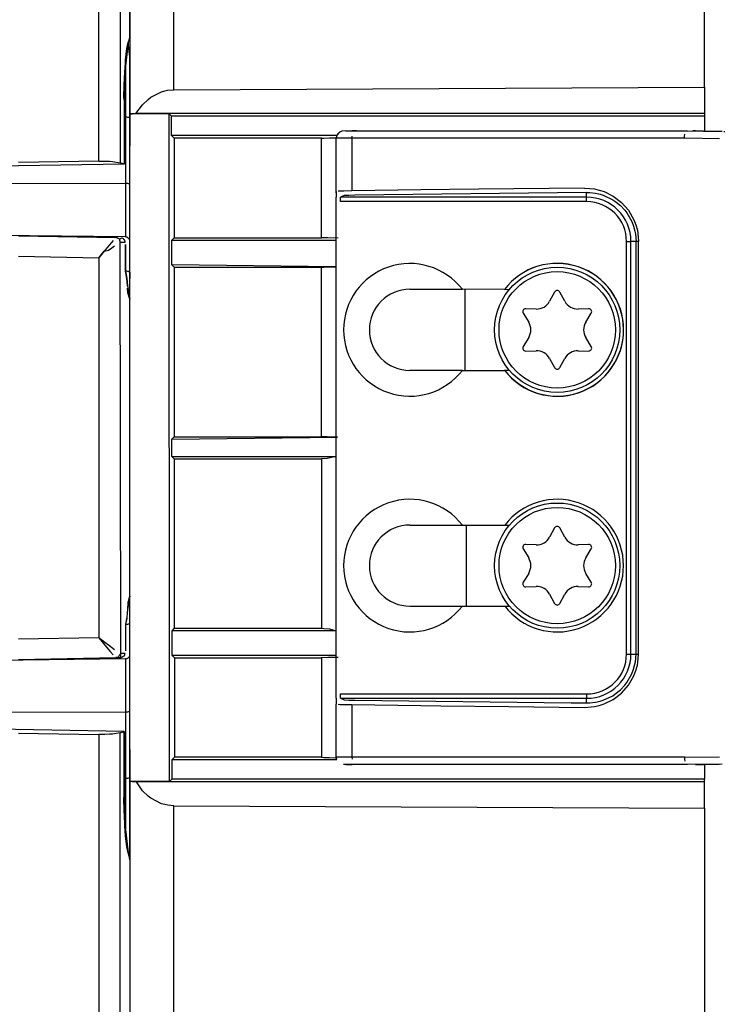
# Model space of a CAD drawing. Header units: millimetres. Extents: x -1041 to -481, y -163 to 556.
# Tile 31 of 36: x -568 to -521, y 14 to 81. Entities that reach past the tile are written whole.
import ezdxf

# ---------------------------------------------------------------- set-up
doc = ezdxf.new("R2010")
doc.units = ezdxf.units.MM

# ---------------------------------------------------------------- blocks, each defined once
blk = doc.blocks.new('Frontteil__29', base_point=(-640.732, -151.958))
at = {"color": 1, "linetype": 'Continuous'}
for p, q in [((-562.608, 71.468), (-562.608, 215.816)), ((-561.154, 214.63), (-561.154, 71.356)), ((-560.489, 79.972), (-560.618, 79.516)), ((-560.783, 78.342), (-560.783, 74.442)), ((-560.894, 75.632), (-560.886, 71.268)), ((-560.783, 74.442), (-560.783, 69.942)), ((-572.489, 69.967), (-560.783, 69.942)), ((-560.783, 69.942), (-560.783, 66.325)), ((-560.783, 66.325), (-572.48, 66.466)), ((-561.907, 65.752), (-562.25, 65.346)), ((-561.944, 65.423), (-561.725, 65.585)), ((-561.748, 65.936), (-561.907, 65.752)), ((-561.626, 66.072), (-561.748, 65.936)), ((-561.725, 65.585), (-561.536, 65.722)), ((-561.154, 65.967), (-560.813, 65.971)), ((-561.119, 38.054), (-561.154, 65.967)), ((-560.783, 65.805), (-560.783, 63.994)), ((-568.057, 65.007), (-562.608, 64.911)), ((-562.608, 64.911), (-562.25, 65.346)), ((-562.25, 65.346), (-562.608, 64.911)), ((-562.608, 64.911), (-562.608, 39.12)), ((-562.25, 65.346), (-561.944, 65.423)), ((-560.494, 61.929), (-560.489, 62.089)), ((-560.783, 40.038), (-560.783, 38.227)), ((-562.608, 39.12), (-568.057, 39.024)), ((-562.199, 38.802), (-562.608, 39.12)), ((-562.608, 39.12), (-562.074, 38.475)), ((-561.943, 38.608), (-562.199, 38.802)), ((-562.074, 38.475), (-561.832, 38.192)), ((-561.734, 38.453), (-561.943, 38.608)), ((-561.832, 38.192), (-561.625, 37.959)), ((-561.536, 38.31), (-561.734, 38.453)), ((-572.48, 37.566), (-560.783, 37.707)), ((-560.813, 38.061), (-561.119, 38.054)), ((-560.783, 37.707), (-560.783, 34.089)), ((-572.489, 34.064), (-560.783, 34.089)), ((-560.783, 34.089), (-560.783, 29.589)), ((-560.886, 32.763), (-560.894, 28.4)), ((-562.608, 32.563), (-562.608, -2.816)), ((-561.154, -2.419), (-561.154, 32.676)), ((-560.783, 29.589), (-560.783, 25.689)), ((-560.619, 24.518), (-560.489, 24.059))]:
    blk.add_line(p, q, dxfattribs=at)
at = {"color": 7, "linetype": 'Continuous'}
for p, q in [((-560.489, 79.972), (-560.489, 168.233)), ((-560.618, 79.516), (-560.841, 77.509)), ((-560.698, 79.098), (-560.618, 79.516)), ((-560.618, 79.516), (-560.489, 79.788)), ((-560.489, 78.554), (-560.618, 79.516)), ((-560.489, 79.788), (-560.489, 79.972)), ((-560.489, 79.788), (-560.489, 77.747)), ((-560.783, 78.342), (-560.698, 79.098)), ((-560.803, 78.128), (-560.783, 78.342)), ((-560.489, 77.747), (-560.489, 78.554)), ((-560.865, 77.073), (-560.841, 77.509)), ((-560.841, 77.509), (-560.865, 77.073)), ((-560.841, 77.509), (-560.803, 78.128)), ((-560.489, 76.931), (-560.489, 77.747)), ((-560.882, 76.603), (-560.865, 77.073)), ((-560.865, 77.073), (-560.882, 76.603)), ((-560.489, 75.593), (-560.489, 76.931)), ((-560.906, 75.822), (-560.882, 76.603)), ((-560.882, 76.603), (-560.894, 75.632)), ((-560.894, 75.632), (-560.906, 75.822)), ((-560.894, 75.632), (-560.886, 71.268)), ((-560.489, 75.016), (-560.489, 75.593)), ((-560.489, 75.016), (-560.489, 75.593)), ((-560.489, 75.016), (-560.489, 74.784)), ((-560.489, 74.784), (-560.489, 75.016)), ((-560.489, 74.406), (-560.489, 74.784)), ((-560.489, 69.906), (-560.489, 74.406)), ((-560.886, 71.268), (-572.489, 71.066)), ((-562.608, 71.468), (-568.057, 71.379)), ((-562.608, 71.468), (-562.232, 71.469)), ((-562.232, 71.469), (-561.882, 71.458)), ((-561.882, 71.458), (-561.673, 71.445)), ((-561.673, 71.445), (-561.154, 71.356)), ((-560.886, 71.268), (-561.154, 71.356)), ((-560.489, 66.977), (-560.489, 69.906)), ((-560.489, 66.977), (-560.489, 69.906)), ((-560.493, 66.104), (-560.489, 66.977)), ((-560.493, 66.104), (-560.489, 66.977)), ((-568.044, 66.388), (-561.408, 66.272)), ((-561.185, 66.168), (-561.408, 66.272)), ((-561.185, 66.168), (-561.408, 66.272)), ((-560.783, 63.994), (-560.783, 65.805)), ((-560.489, 63.926), (-560.493, 66.104)), ((-560.697, 63.503), (-560.783, 63.994)), ((-560.783, 63.994), (-560.697, 63.503)), ((-560.661, 62.993), (-560.697, 63.503)), ((-560.697, 63.503), (-560.661, 62.993)), ((-560.489, 63.926), (-560.489, 63.512)), ((-560.489, 63.512), (-560.489, 63.926)), ((-560.489, 62.661), (-560.489, 63.512)), ((-560.489, 62.661), (-560.489, 63.512)), ((-560.661, 62.993), (-560.489, 62.089)), ((-560.628, 62.52), (-560.66, 62.842)), ((-560.489, 62.089), (-560.628, 62.52)), ((-560.489, 62.424), (-560.489, 62.661)), ((-560.489, 62.424), (-560.489, 62.661)), ((-560.489, 62.089), (-560.489, 62.424)), ((-560.489, 62.089), (-560.489, 62.424)), ((-560.489, 41.943), (-560.489, 62.089)), ((-560.489, 41.943), (-560.661, 41.04)), ((-560.628, 41.513), (-560.661, 41.04)), ((-560.489, 41.943), (-560.628, 41.513)), ((-560.489, 41.607), (-560.489, 41.943)), ((-560.489, 41.607), (-560.489, 41.943)), ((-560.489, 41.37), (-560.489, 41.607)), ((-560.489, 41.37), (-560.489, 41.607)), ((-560.68, 40.796), (-560.697, 40.53)), ((-560.68, 40.796), (-560.697, 40.53)), ((-560.661, 41.04), (-560.68, 40.796)), ((-560.661, 41.04), (-560.68, 40.796)), ((-560.489, 40.52), (-560.489, 41.37)), ((-560.489, 40.52), (-560.489, 41.37)), ((-560.697, 40.53), (-560.783, 40.038)), ((-560.705, 40.396), (-560.783, 40.038)), ((-560.697, 40.53), (-560.705, 40.396)), ((-560.489, 40.088), (-560.489, 40.52)), ((-560.489, 40.088), (-560.489, 40.52)), ((-560.783, 40.038), (-560.783, 38.227)), ((-560.505, 37.867), (-560.489, 40.088)), ((-568.044, 37.643), (-561.442, 37.773)), ((-561.296, 37.808), (-561.442, 37.773)), ((-561.442, 37.773), (-561.105, 37.765)), ((-560.489, 37.374), (-560.505, 37.867)), ((-560.489, 37.054), (-560.489, 37.374)), ((-560.489, 37.054), (-560.489, 37.374)), ((-560.489, 34.126), (-560.489, 37.054)), ((-560.489, 34.126), (-560.489, 37.054)), ((-560.489, 29.626), (-560.489, 34.126)), ((-560.886, 32.763), (-572.489, 32.966)), ((-561.154, 32.676), (-560.886, 32.763)), ((-560.894, 28.4), (-560.886, 32.763)), ((-568.057, 32.652), (-562.608, 32.563)), ((-562.198, 32.563), (-562.608, 32.563)), ((-561.883, 32.573), (-562.198, 32.563)), ((-561.673, 32.586), (-561.883, 32.573)), ((-561.154, 32.676), (-561.673, 32.586)), ((-560.489, 29.245), (-560.489, 29.626)), ((-560.489, 29.016), (-560.489, 29.245)), ((-560.489, 29.016), (-560.489, 29.245)), ((-560.489, 29.016), (-560.489, 28.438)), ((-560.489, 28.438), (-560.489, 29.016)), ((-560.906, 28.21), (-560.894, 28.4)), ((-560.883, 27.433), (-560.906, 28.21)), ((-560.894, 28.4), (-560.883, 27.433)), ((-560.489, 27.101), (-560.489, 28.438)), ((-560.865, 26.964), (-560.883, 27.433)), ((-560.883, 27.433), (-560.865, 26.964)), ((-560.841, 26.526), (-560.865, 26.964)), ((-560.865, 26.964), (-560.841, 26.526)), ((-560.489, 26.285), (-560.489, 27.101)), ((-560.843, 26.365), (-560.841, 26.526)), ((-560.783, 25.689), (-560.843, 26.365)), ((-560.841, 26.526), (-560.619, 24.518)), ((-560.489, 26.285), (-560.532, 24.225)), ((-560.489, 25.477), (-560.489, 26.285)), ((-560.698, 24.936), (-560.783, 25.689)), ((-560.489, 24.392), (-560.489, 25.477)), ((-560.619, 24.518), (-560.698, 24.936)), ((-560.532, 24.225), (-560.619, 24.518)), ((-560.532, 24.225), (-560.489, 24.392)), ((-560.489, 24.059), (-560.532, 24.225)), ((-560.489, 24.059), (-560.489, -104.036))]:
    blk.add_line(p, q, dxfattribs=at)
at = {"color": 1, "linetype": 'Continuous'}
for points in [[(-560.489, 79.788), (-560.489, 79.88), (-560.489, 79.972)], [(-560.489, 74.406), (-560.497, 74.408), (-560.559, 74.422), (-560.64, 74.437), (-560.783, 74.442)], [(-560.489, 69.906), (-560.497, 69.908), (-560.559, 69.922), (-560.64, 69.937), (-560.783, 69.942)], [(-561.154, 65.967), (-561.17, 66.068), (-561.185, 66.168), (-561.296, 66.22), (-561.408, 66.272)], [(-561.154, 65.967), (-561.156, 65.98), (-561.17, 66.068), (-561.183, 66.156), (-561.185, 66.168)], [(-560.493, 66.104), (-560.503, 66.116), (-560.57, 66.202), (-560.705, 66.3), (-560.783, 66.325)], [(-560.813, 65.971), (-560.818, 65.989), (-560.853, 66.118)], [(-560.489, 63.926), (-560.497, 63.93), (-560.559, 63.956), (-560.64, 63.983), (-560.783, 63.994)], [(-560.489, 62.089), (-560.51, 62.166), (-560.532, 62.243)], [(-560.575, 41.748), (-560.532, 41.845), (-560.489, 41.943)], [(-560.783, 40.038), (-560.707, 40.042), (-560.63, 40.046), (-560.559, 40.067), (-560.489, 40.088)], [(-561.442, 37.773), (-561.369, 37.791), (-561.296, 37.808), (-561.208, 37.931), (-561.119, 38.054)], [(-561.296, 37.808), (-561.13, 37.788), (-561.112, 37.909), (-561.119, 38.036), (-561.119, 38.054)], [(-560.853, 37.914), (-560.818, 38.042), (-560.813, 38.061)], [(-560.783, 37.707), (-560.715, 37.719), (-560.647, 37.731), (-560.576, 37.799), (-560.505, 37.867)], [(-560.783, 34.089), (-560.698, 34.093), (-560.559, 34.109), (-560.497, 34.124), (-560.489, 34.126)], [(-560.783, 29.589), (-560.698, 29.593), (-560.559, 29.609), (-560.497, 29.624), (-560.489, 29.626)], [(-560.489, 24.059), (-560.51, 24.142), (-560.532, 24.225)]]:
    blk.add_spline(points, degree=3, dxfattribs=at)
at = {"color": 7, "linetype": 'Continuous'}
for points in [[(-560.853, 66.118), (-560.863, 66.126), (-560.929, 66.185), (-561.017, 66.233), (-561.185, 66.168)], [(-561.105, 37.765), (-561.089, 37.774), (-560.979, 37.839), (-560.869, 37.904), (-560.853, 37.914)]]:
    blk.add_spline(points, degree=3, dxfattribs=at)
blk = doc.blocks.new('Linsengehaeuse__35', base_point=(-560.489, -106.103))
at = {"color": 1, "linetype": 'Continuous'}
for p, q in [((-557.502, 76.306), (-557.502, 210.002)), ((-537.739, 57.275), (-537.739, 62.757)), ((-537.677, 46.757), (-537.677, 41.275)), ((-557.502, -105.971), (-557.502, 27.725))]:
    blk.add_line(p, q, dxfattribs=at)
at = {"color": 7, "linetype": 'Continuous'}
for p, q in [((-521.489, 76.482), (-521.489, 210.134)), ((-560.489, 207.516), (-560.489, 72.496)), ((-558.34, 76.169), (-558.113, 76.233)), ((-558.113, 76.233), (-557.931, 76.27)), ((-557.931, 76.27), (-557.502, 76.306)), ((-557.502, 76.306), (-521.489, 76.482)), ((-521.489, 76.482), (-521.489, 74.695)), ((-559.636, 75.292), (-559.259, 75.659)), ((-559.259, 75.659), (-559.067, 75.804)), ((-559.067, 75.804), (-558.34, 76.169)), ((-560.087, 74.694), (-559.636, 75.292)), ((-560.489, 72.496), (-560.474, 74.673)), ((-560.474, 74.673), (-560.333, 74.684)), ((-557.829, 74.673), (-560.474, 74.673)), ((-560.333, 74.684), (-560.087, 74.694)), ((-521.489, 74.695), (-560.087, 74.694)), ((-557.671, 74.516), (-557.829, 74.673)), ((-557.801, 29.359), (-557.829, 74.673)), ((-521.489, 74.516), (-557.671, 74.516)), ((-557.669, 73.201), (-557.671, 74.516)), ((-521.489, 74.695), (-521.489, 74.516)), ((-521.489, 74.516), (-521.489, 73.509)), ((-546.452, 73.201), (-557.669, 73.201)), ((-557.484, 73.016), (-557.669, 73.201)), ((-557.484, 73.016), (-557.488, 66.266)), ((-547.489, 73.016), (-557.484, 73.016)), ((-547.489, 73.016), (-547.332, 73.031)), ((-547.489, 66.266), (-547.489, 73.016)), ((-547.332, 73.031), (-546.934, 73.045)), ((-546.934, 73.045), (-546.547, 73.053)), ((-560.489, 62.424), (-560.489, 72.496)), ((-557.488, 66.266), (-557.658, 66.096)), ((-557.488, 66.266), (-547.489, 66.266)), ((-547.06, 66.251), (-547.489, 66.266)), ((-546.362, 66.239), (-547.06, 66.251)), ((-557.658, 66.096), (-546.489, 66.096)), ((-557.655, 64.432), (-557.658, 66.096)), ((-546.547, 64.303), (-557.655, 64.432)), ((-557.489, 64.266), (-557.655, 64.432)), ((-557.489, 64.266), (-547.489, 64.266)), ((-557.489, 64.266), (-557.489, 52.766)), ((-547.489, 64.266), (-547.332, 64.281)), ((-547.489, 52.766), (-547.489, 64.266)), ((-547.332, 64.281), (-546.934, 64.295)), ((-546.934, 64.295), (-546.547, 64.303)), ((-560.489, 41.607), (-560.489, 62.424)), ((-537.739, 57.275), (-537.739, 62.757)), ((-557.489, 52.766), (-557.646, 52.609)), ((-557.646, 52.609), (-546.408, 52.735)), ((-557.646, 51.423), (-557.646, 52.609)), ((-557.489, 52.766), (-547.489, 52.766)), ((-547.114, 52.749), (-547.489, 52.766)), ((-546.408, 52.735), (-547.114, 52.749)), ((-557.646, 51.423), (-546.489, 51.423)), ((-557.646, 51.423), (-557.488, 51.266)), ((-557.488, 51.266), (-557.478, 39.766)), ((-557.488, 51.266), (-547.489, 51.266)), ((-547.114, 51.282), (-547.489, 51.266)), ((-547.489, 51.266), (-547.489, 39.766)), ((-546.489, 51.423), (-547.114, 51.282)), ((-537.677, 46.757), (-537.677, 41.275)), ((-560.489, 31.536), (-560.489, 41.607)), ((-557.478, 39.766), (-557.644, 39.599)), ((-546.489, 39.599), (-557.644, 39.599)), ((-557.644, 39.599), (-557.644, 37.936)), ((-557.478, 39.766), (-547.489, 39.766)), ((-547.489, 39.766), (-547.332, 39.751)), ((-547.332, 39.751), (-546.934, 39.737)), ((-546.934, 39.737), (-546.489, 39.599)), ((-557.644, 37.936), (-546.489, 37.936)), ((-557.644, 37.936), (-557.474, 37.766)), ((-557.474, 37.766), (-547.489, 37.766)), ((-557.474, 37.766), (-557.458, 31.016)), ((-547.06, 37.78), (-547.489, 37.766)), ((-547.489, 37.766), (-547.489, 31.016)), ((-546.362, 37.793), (-547.06, 37.78)), ((-560.474, 29.359), (-560.489, 31.536)), ((-560.489, 31.536), (-560.489, -103.484)), ((-557.458, 31.016), (-557.644, 30.831)), ((-546.453, 30.831), (-557.644, 30.831)), ((-557.644, 30.831), (-557.644, 29.516)), ((-547.489, 31.016), (-557.458, 31.016)), ((-547.489, 31.016), (-547.332, 31.001)), ((-547.332, 31.001), (-546.934, 30.987)), ((-546.934, 30.987), (-546.547, 30.979)), ((-521.489, 30.523), (-521.489, 29.516)), ((-557.644, 29.516), (-557.801, 29.359)), ((-521.489, 29.516), (-557.644, 29.516)), ((-521.489, 29.336), (-521.489, 29.516)), ((-560.332, 29.347), (-560.474, 29.359)), ((-557.801, 29.359), (-560.474, 29.359)), ((-560.048, 29.336), (-560.332, 29.347)), ((-521.489, 29.336), (-560.048, 29.336)), ((-559.632, 28.735), (-560.048, 29.336)), ((-559.258, 28.371), (-559.632, 28.735)), ((-521.489, 27.55), (-521.489, 29.336)), ((-559.064, 28.225), (-559.258, 28.371)), ((-558.338, 27.862), (-559.064, 28.225)), ((-558.113, 27.799), (-558.338, 27.862)), ((-557.928, 27.761), (-558.113, 27.799)), ((-557.502, 27.725), (-557.928, 27.761)), ((-557.502, 27.725), (-521.489, 27.55)), ((-521.489, 27.55), (-521.489, -106.103))]:
    blk.add_line(p, q, dxfattribs=at)
blk = doc.blocks.new('Zylinderschraube-H7984-M5x12-8_8-TX25_1_1_6__39', base_point=(-535.739, 55.766))
at = {"color": 7, "linetype": 'Continuous'}
for p, q in [((-531.665, 62.582), (-532.002, 61.956)), ((-530.975, 61.956), (-531.313, 62.582)), ((-533.799, 61.146), (-533.425, 60.541)), ((-532.912, 61.431), (-533.623, 61.451)), ((-529.354, 61.451), (-530.065, 61.431)), ((-529.552, 60.541), (-529.178, 61.146)), ((-533.425, 59.491), (-533.799, 58.885)), ((-529.178, 58.885), (-529.552, 59.491)), ((-533.623, 58.58), (-532.912, 58.601)), ((-530.065, 58.601), (-529.354, 58.58)), ((-532.002, 58.076), (-531.665, 57.45)), ((-531.313, 57.45), (-530.975, 58.076))]:
    blk.add_line(p, q, dxfattribs=at)
blk.add_circle((-531.489, 60.016), 4.25, dxfattribs=at)
at = {"color": 1, "linetype": 'Continuous'}
blk.add_circle((-531.489, 60.016), 3.95, dxfattribs=at)
at = {"color": 7, "linetype": 'Continuous'}
for centre, radius, start, end in [((-531.489, 62.487), 0.2, 28.31954, 151.68046), ((-532.882, 62.43), 1, 268.31954, 331.68046), ((-530.095, 62.43), 1, 208.31954, 271.68046), ((-533.629, 61.251), 0.2, 88.31954, 211.68046), ((-529.348, 61.251), 0.2, 328.31954, 91.68046), ((-534.276, 60.016), 1, 328.31954, 31.68046), ((-528.701, 60.016), 1, 148.31954, 211.68046), ((-533.629, 58.78), 0.2, 148.31954, 271.68046), ((-529.348, 58.78), 0.2, 268.31954, 31.68046), ((-532.882, 57.601), 1, 28.31954, 91.68046), ((-530.095, 57.601), 1, 88.31954, 151.68046), ((-531.489, 57.544), 0.2, 208.31954, 331.68046)]:
    blk.add_arc(centre, radius, start, end, dxfattribs=at)
blk = doc.blocks.new('Klaue_3__40', base_point=(-546.489, 30.516))
at = {"color": 7, "linetype": 'Continuous'}
for p, q in [((-546.1, 73.503), (-546.3, 73.407)), ((-545.838, 73.516), (-546.1, 73.503)), ((-545.838, 73.516), (-545.404, 73.516)), ((-545.838, 73.516), (-545.404, 73.516)), ((-545.106, 73.516), (-545.404, 73.516)), ((-545.404, 73.516), (-545.106, 73.516)), ((-545.106, 73.516), (-522.649, 73.516)), ((-522.649, 73.516), (-520.282, 73.488)), ((-522.094, 73.514), (-522.287, 73.515)), ((-521.549, 73.51), (-522.094, 73.514)), ((-521.549, 73.51), (-520.738, 73.497)), ((-546.439, 73.233), (-546.489, 73.016)), ((-546.489, 69.305), (-546.489, 73.016)), ((-546.3, 73.407), (-546.439, 73.233)), ((-520.738, 73.497), (-520.504, 73.493)), ((-546.489, 69.305), (-546.489, 69.016)), ((-546.489, 35.016), (-546.489, 69.016)), ((-541.489, 62.766), (-537.927, 62.766)), ((-535.068, 62.757), (-537.927, 62.766)), ((-535.068, 62.757), (-534.726, 62.766)), ((-537.927, 57.266), (-541.489, 57.266)), ((-537.927, 57.266), (-535.051, 57.266)), ((-534.726, 57.266), (-535.051, 57.266)), ((-541.489, 46.766), (-537.927, 46.766)), ((-537.927, 46.766), (-535.051, 46.766)), ((-535.051, 46.766), (-534.726, 46.766)), ((-541.489, 41.266), (-537.927, 41.266)), ((-537.927, 41.266), (-535.051, 41.266)), ((-535.051, 41.266), (-534.726, 41.266)), ((-546.489, 35.016), (-546.489, 34.621)), ((-546.489, 31.016), (-546.489, 34.621)), ((-546.469, 30.878), (-546.489, 31.016)), ((-546.489, 31.016), (-546.469, 30.878)), ((-545.838, 30.516), (-545.989, 30.516)), ((-545.838, 30.516), (-545.989, 30.516)), ((-545.838, 30.516), (-545.404, 30.516)), ((-545.404, 30.516), (-545.838, 30.516)), ((-545.106, 30.516), (-545.404, 30.516)), ((-545.106, 30.516), (-545.404, 30.516)), ((-522.649, 30.516), (-545.106, 30.516)), ((-520.285, 30.544), (-522.649, 30.516)), ((-522.092, 30.517), (-521.548, 30.522)), ((-521.548, 30.522), (-520.735, 30.535)), ((-520.735, 30.535), (-520.504, 30.539))]:
    blk.add_line(p, q, dxfattribs=at)
at = {"color": 1, "linetype": 'Continuous'}
for p, q in [((-545.43, 73.016), (-546.489, 73.016)), ((-545.43, 73.016), (-545.417, 73.153)), ((-545.43, 73.016), (-545.43, 69.447)), ((-522.848, 73.016), (-545.43, 73.016)), ((-522.848, 73.016), (-522.84, 73.153)), ((-520.479, 72.988), (-522.848, 73.016)), ((-522.84, 73.153), (-522.815, 73.289)), ((-540.748, 69.511), (-545.43, 69.447)), ((-536.82, 69.559), (-540.748, 69.511)), ((-529.63, 69.634), (-536.82, 69.559)), ((-529.63, 69.634), (-528.963, 69.578)), ((-528.963, 69.578), (-528.633, 69.504)), ((-528.633, 69.504), (-528.31, 69.399)), ((-546.212, 69.43), (-546.355, 69.424)), ((-545.967, 69.437), (-546.212, 69.43)), ((-545.94, 69.13), (-546.189, 69.021)), ((-546.189, 68.721), (-546.189, 69.021)), ((-529.489, 69.021), (-546.189, 69.021)), ((-545.43, 69.447), (-545.967, 69.437)), ((-545.638, 69.139), (-545.94, 69.13)), ((-545.236, 69.147), (-545.638, 69.139)), ((-529.489, 69.334), (-545.236, 69.147)), ((-529.489, 69.334), (-529.263, 69.328)), ((-529.489, 69.021), (-529.489, 69.334)), ((-529.489, 68.721), (-529.489, 69.021)), ((-529.263, 69.328), (-528.879, 69.283)), ((-528.879, 69.283), (-528.578, 69.216)), ((-528.578, 69.216), (-528.376, 69.153)), ((-528.376, 69.153), (-527.716, 68.841)), ((-528.31, 69.399), (-527.691, 69.095)), ((-527.716, 68.841), (-527.566, 68.743)), ((-527.691, 69.095), (-527.129, 68.669)), ((-529.489, 68.721), (-546.189, 68.721)), ((-527.566, 68.743), (-527.202, 68.45)), ((-527.202, 68.45), (-526.896, 68.127)), ((-527.129, 68.669), (-526.65, 68.128)), ((-526.896, 68.127), (-526.763, 67.954)), ((-526.763, 67.954), (-526.426, 67.366)), ((-526.65, 68.128), (-526.282, 67.487)), ((-526.282, 67.487), (-526.147, 67.137)), ((-526.426, 67.366), (-526.302, 67.045)), ((-526.302, 67.045), (-526.212, 66.71)), ((-526.147, 67.137), (-526.048, 66.772)), ((-526.212, 66.71), (-526.18, 66.539)), ((-526.18, 66.539), (-526.139, 66.016)), ((-526.048, 66.772), (-526.013, 66.585)), ((-526.013, 66.585), (-525.968, 66.016)), ((-526.783, 66.016), (-526.483, 66.016)), ((-526.783, 38.016), (-526.783, 66.016)), ((-526.139, 66.016), (-526.483, 66.016)), ((-526.483, 38.016), (-526.483, 66.016)), ((-525.968, 66.016), (-526.139, 66.016)), ((-526.139, 38.016), (-526.139, 66.016)), ((-525.968, 38.016), (-525.968, 66.016)), ((-526.783, 38.016), (-526.483, 38.016)), ((-526.483, 38.016), (-526.139, 38.016)), ((-526.212, 37.321), (-526.18, 37.492)), ((-526.18, 37.492), (-526.139, 38.016)), ((-526.139, 38.016), (-525.968, 38.016)), ((-526.048, 37.259), (-526.013, 37.445)), ((-526.013, 37.445), (-525.968, 38.016)), ((-526.426, 36.666), (-526.302, 36.987)), ((-526.302, 36.987), (-526.212, 37.321)), ((-526.281, 36.545), (-526.147, 36.895)), ((-526.147, 36.895), (-526.048, 37.259)), ((-526.764, 36.077), (-526.426, 36.666)), ((-526.651, 35.903), (-526.281, 36.545)), ((-527.566, 35.289), (-527.203, 35.58)), ((-527.203, 35.58), (-526.896, 35.905)), ((-527.131, 35.361), (-526.651, 35.903)), ((-526.896, 35.905), (-526.764, 36.077)), ((-546.189, 35.011), (-546.189, 35.311)), ((-546.189, 35.311), (-529.489, 35.311)), ((-546.189, 35.011), (-545.94, 34.901)), ((-546.189, 35.011), (-529.489, 35.011)), ((-545.94, 34.901), (-545.638, 34.892)), ((-545.638, 34.892), (-545.236, 34.885)), ((-545.236, 34.885), (-530.534, 34.708)), ((-529.489, 35.311), (-529.489, 35.011)), ((-529.489, 34.698), (-529.489, 35.011)), ((-529.263, 34.703), (-528.88, 34.748)), ((-528.88, 34.748), (-528.578, 34.816)), ((-528.578, 34.816), (-528.375, 34.879)), ((-528.375, 34.879), (-527.716, 35.19)), ((-528.31, 34.633), (-527.692, 34.936)), ((-527.716, 35.19), (-527.566, 35.289)), ((-527.692, 34.936), (-527.131, 35.361)), ((-546.355, 34.607), (-546.212, 34.601)), ((-546.212, 34.601), (-545.877, 34.592)), ((-545.877, 34.592), (-545.43, 34.585)), ((-545.43, 34.585), (-540.748, 34.52)), ((-545.43, 34.585), (-545.43, 31.016)), ((-540.748, 34.52), (-539.394, 34.503)), ((-539.394, 34.503), (-534.804, 34.45)), ((-534.804, 34.45), (-529.63, 34.398)), ((-530.534, 34.708), (-529.489, 34.698)), ((-529.63, 34.398), (-528.964, 34.453)), ((-529.489, 34.698), (-529.263, 34.703)), ((-528.964, 34.453), (-528.635, 34.527)), ((-528.635, 34.527), (-528.31, 34.633)), ((-545.43, 31.016), (-546.489, 31.016)), ((-545.43, 31.016), (-545.417, 30.878)), ((-522.848, 31.016), (-545.43, 31.016)), ((-522.848, 31.016), (-520.481, 31.043)), ((-522.848, 31.016), (-522.84, 30.878)), ((-522.84, 30.878), (-522.815, 30.742))]:
    blk.add_line(p, q, dxfattribs=at)
at = {"color": 7, "linetype": 'Continuous'}
for centre, radius, start, end in [((-545.989, 73.016), 0.5, 102.85665, 179.99986), ((-541.489, 60.016), 4.5, 37.66989, 322.33011), ((-541.489, 60.016), 4.5, 37.66989, 322.33011), ((-531.489, 60.023), 4.504, 217.74211, 142.62767), ((-531.489, 60.023), 4.504, 217.74211, 142.62767), ((-541.489, 60.016), 2.75, 90, 270), ((-541.489, 44.016), 4.5, 37.66989, 322.33011), ((-541.489, 44.016), 4.5, 37.66989, 322.33011), ((-531.489, 44.016), 4.5, 217.66989, 142.33011), ((-531.489, 44.016), 4.5, 217.66989, 142.33011), ((-541.489, 44.016), 2.75, 90, 270)]:
    blk.add_arc(centre, radius, start, end, dxfattribs=at)
at = {"color": 1, "linetype": 'Continuous'}
for centre, radius, start, end in [((-529.489, 66.016), 3.005, 0, 90), ((-529.489, 66.016), 2.705, 0, 90), ((-529.489, 38.016), 3.005, 270, 0), ((-529.489, 38.016), 2.705, 270, 0)]:
    blk.add_arc(centre, radius, start, end, dxfattribs=at)
blk = doc.blocks.new('Zylinderschraube-H7984-M5x12-8_8-TX25_1_1_5__41', base_point=(-535.739, 39.766))
at = {"color": 7, "linetype": 'Continuous'}
for p, q in [((-531.665, 46.582), (-532.002, 45.956)), ((-530.975, 45.956), (-531.313, 46.582)), ((-532.912, 45.431), (-533.623, 45.451)), ((-529.354, 45.451), (-530.065, 45.431)), ((-533.799, 45.146), (-533.425, 44.541)), ((-529.552, 44.541), (-529.178, 45.146)), ((-533.425, 43.491), (-533.799, 42.885)), ((-529.178, 42.885), (-529.552, 43.491)), ((-533.623, 42.58), (-532.912, 42.601)), ((-530.065, 42.601), (-529.354, 42.58)), ((-532.002, 42.076), (-531.665, 41.45)), ((-531.313, 41.45), (-530.975, 42.076))]:
    blk.add_line(p, q, dxfattribs=at)
blk.add_circle((-531.489, 44.016), 4.25, dxfattribs=at)
at = {"color": 1, "linetype": 'Continuous'}
blk.add_circle((-531.489, 44.016), 3.95, dxfattribs=at)
at = {"color": 7, "linetype": 'Continuous'}
for centre, radius, start, end in [((-531.489, 46.487), 0.2, 28.31954, 151.68046), ((-533.629, 45.251), 0.2, 88.31954, 211.68046), ((-532.882, 46.43), 1, 268.31954, 331.68046), ((-530.095, 46.43), 1, 208.31954, 271.68046), ((-529.348, 45.251), 0.2, 328.31954, 91.68046), ((-534.276, 44.016), 1, 328.31954, 31.68046), ((-528.701, 44.016), 1, 148.31954, 211.68046), ((-533.629, 42.78), 0.2, 148.31954, 271.68046), ((-529.348, 42.78), 0.2, 268.31954, 31.68046), ((-532.882, 41.601), 1, 28.31954, 91.68046), ((-530.095, 41.601), 1, 88.31954, 151.68046), ((-531.489, 41.544), 0.2, 208.31954, 331.68046)]:
    blk.add_arc(centre, radius, start, end, dxfattribs=at)
blk = doc.blocks.new('Klaue_2__42', base_point=(-521.548, 30.792))
at = {"color": 1, "linetype": 'Continuous'}
for p, q in [((-521.548, 73.51), (-520.502, 73.493)), ((-520.502, 73.493), (-520.327, 73.488)), ((-520.167, 73.484), (-519.774, 73.474)), ((-501.827, 71.324), (-501.513, 71.256)), ((-492.984, 69.014), (-493.229, 69.09)), ((-481.209, 39.697), (-481.189, 39.838)), ((-484.51, 38.074), (-484.328, 38.15)), ((-485.454, 37.691), (-485.075, 37.843)), ((-493.594, 34.83), (-493.945, 34.724)), ((-492.286, 35.237), (-492.033, 35.318)), ((-492.033, 35.318), (-491.861, 35.373)), ((-501.194, 32.844), (-501.828, 32.707)), ((-500.855, 32.92), (-500.994, 32.889)), ((-503.293, 32.408), (-503.593, 32.348)), ((-502.871, 32.491), (-503.293, 32.408)), ((-501.828, 32.707), (-502.871, 32.491))]:
    blk.add_line(p, q, dxfattribs=at)
at = {"color": 7, "linetype": 'Continuous'}
for p, q in [((-519.774, 73.474), (-519.463, 73.463)), ((-492.665, 68.915), (-492.286, 68.795)), ((-492.286, 68.795), (-492.665, 68.915)), ((-492.033, 68.714), (-492.286, 68.795)), ((-485.075, 66.188), (-485.454, 66.341)), ((-485.075, 66.188), (-485.454, 66.341)), ((-483.979, 65.736), (-484.14, 65.804)), ((-483.979, 65.736), (-483.794, 65.659)), ((-483.794, 65.659), (-483.979, 65.736)), ((-481.266, 64.461), (-481.202, 64.307)), ((-484.51, 38.074), (-484.328, 38.15)), ((-483.794, 38.373), (-483.979, 38.295)), ((-483.979, 38.295), (-483.794, 38.373)), ((-486.809, 37.159), (-485.969, 37.486)), ((-485.705, 37.591), (-485.454, 37.691)), ((-485.705, 37.591), (-485.454, 37.691)), ((-485.454, 37.691), (-485.075, 37.843)), ((-493.945, 34.724), (-494.127, 34.676)), ((-500.994, 32.889), (-500.855, 32.92)), ((-515.221, 30.792), (-515.012, 30.81))]:
    blk.add_line(p, q, dxfattribs=at)
blk.add_arc((-522.649, 130.516), 100, 292.86391, 293.1424, dxfattribs=at)
blk = doc.blocks.new('Linsengehaeuse_kpl___48', base_point=(-560.489, -134.078))
for name, p in [('Linsengehaeuse__35', (-560.489, -106.103)), ('Klaue_3__40', (-546.489, 30.516)), ('Klaue_2__42', (-521.548, 30.792)), ('Zylinderschraube-H7984-M5x12-8_8-TX25_1_1_6__39', (-535.739, 55.766)), ('Zylinderschraube-H7984-M5x12-8_8-TX25_1_1_5__41', (-535.739, 39.766))]:
    blk.add_blockref(name, p)
blk = doc.blocks.new('Linsengehaeuse__49', base_point=(-560.489, -106.103))
at = {"color": 1, "linetype": 'Continuous'}
for p, q in [((-557.502, 76.306), (-557.502, 210.002)), ((-537.739, 57.275), (-537.739, 62.757)), ((-537.677, 46.757), (-537.677, 41.275)), ((-557.502, -105.971), (-557.502, 27.725))]:
    blk.add_line(p, q, dxfattribs=at)
at = {"color": 7, "linetype": 'Continuous'}
for p, q in [((-521.489, 76.482), (-521.489, 210.134)), ((-560.489, 207.516), (-560.489, 72.496)), ((-558.34, 76.169), (-558.113, 76.233)), ((-558.113, 76.233), (-557.931, 76.27)), ((-557.931, 76.27), (-557.502, 76.306)), ((-557.502, 76.306), (-521.489, 76.482)), ((-521.489, 76.482), (-521.489, 74.695)), ((-559.636, 75.292), (-559.259, 75.659)), ((-559.259, 75.659), (-559.067, 75.804)), ((-559.067, 75.804), (-558.34, 76.169)), ((-560.087, 74.694), (-559.636, 75.292)), ((-560.489, 72.496), (-560.474, 74.673)), ((-560.474, 74.673), (-560.333, 74.684)), ((-557.829, 74.673), (-560.474, 74.673)), ((-560.333, 74.684), (-560.087, 74.694)), ((-521.489, 74.695), (-560.087, 74.694)), ((-557.671, 74.516), (-557.829, 74.673)), ((-557.801, 29.359), (-557.829, 74.673)), ((-521.489, 74.516), (-557.671, 74.516)), ((-557.669, 73.201), (-557.671, 74.516)), ((-521.489, 74.695), (-521.489, 74.516)), ((-521.489, 74.516), (-521.489, 73.509)), ((-546.452, 73.201), (-557.669, 73.201)), ((-557.484, 73.016), (-557.669, 73.201)), ((-557.484, 73.016), (-557.488, 66.266)), ((-547.489, 73.016), (-557.484, 73.016)), ((-547.489, 73.016), (-547.332, 73.031)), ((-547.489, 66.266), (-547.489, 73.016)), ((-547.332, 73.031), (-546.934, 73.045)), ((-546.934, 73.045), (-546.547, 73.053)), ((-560.489, 62.424), (-560.489, 72.496)), ((-557.488, 66.266), (-557.658, 66.096)), ((-557.488, 66.266), (-547.489, 66.266)), ((-547.06, 66.251), (-547.489, 66.266)), ((-546.362, 66.239), (-547.06, 66.251)), ((-557.658, 66.096), (-546.489, 66.096)), ((-557.655, 64.432), (-557.658, 66.096)), ((-546.547, 64.303), (-557.655, 64.432)), ((-557.489, 64.266), (-557.655, 64.432)), ((-557.489, 64.266), (-547.489, 64.266)), ((-557.489, 64.266), (-557.489, 52.766)), ((-547.489, 64.266), (-547.332, 64.281)), ((-547.489, 52.766), (-547.489, 64.266)), ((-547.332, 64.281), (-546.934, 64.295)), ((-546.934, 64.295), (-546.547, 64.303)), ((-560.489, 41.607), (-560.489, 62.424)), ((-537.739, 57.275), (-537.739, 62.757)), ((-557.489, 52.766), (-557.646, 52.609)), ((-557.646, 52.609), (-546.408, 52.735)), ((-557.646, 51.423), (-557.646, 52.609)), ((-557.489, 52.766), (-547.489, 52.766)), ((-547.114, 52.749), (-547.489, 52.766)), ((-546.408, 52.735), (-547.114, 52.749)), ((-557.646, 51.423), (-546.489, 51.423)), ((-557.646, 51.423), (-557.488, 51.266)), ((-557.488, 51.266), (-557.478, 39.766)), ((-557.488, 51.266), (-547.489, 51.266)), ((-547.114, 51.282), (-547.489, 51.266)), ((-547.489, 51.266), (-547.489, 39.766)), ((-546.489, 51.423), (-547.114, 51.282)), ((-537.677, 46.757), (-537.677, 41.275)), ((-560.489, 31.536), (-560.489, 41.607)), ((-557.478, 39.766), (-557.644, 39.599)), ((-546.489, 39.599), (-557.644, 39.599)), ((-557.644, 39.599), (-557.644, 37.936)), ((-557.478, 39.766), (-547.489, 39.766)), ((-547.489, 39.766), (-547.332, 39.751)), ((-547.332, 39.751), (-546.934, 39.737)), ((-546.934, 39.737), (-546.489, 39.599)), ((-557.644, 37.936), (-546.489, 37.936)), ((-557.644, 37.936), (-557.474, 37.766)), ((-557.474, 37.766), (-547.489, 37.766)), ((-557.474, 37.766), (-557.458, 31.016)), ((-547.06, 37.78), (-547.489, 37.766)), ((-547.489, 37.766), (-547.489, 31.016)), ((-546.362, 37.793), (-547.06, 37.78)), ((-560.474, 29.359), (-560.489, 31.536)), ((-560.489, 31.536), (-560.489, -103.484)), ((-557.458, 31.016), (-557.644, 30.831)), ((-546.453, 30.831), (-557.644, 30.831)), ((-557.644, 30.831), (-557.644, 29.516)), ((-547.489, 31.016), (-557.458, 31.016)), ((-547.489, 31.016), (-547.332, 31.001)), ((-547.332, 31.001), (-546.934, 30.987)), ((-546.934, 30.987), (-546.547, 30.979)), ((-521.489, 30.523), (-521.489, 29.516)), ((-557.644, 29.516), (-557.801, 29.359)), ((-521.489, 29.516), (-557.644, 29.516)), ((-521.489, 29.336), (-521.489, 29.516)), ((-560.332, 29.347), (-560.474, 29.359)), ((-557.801, 29.359), (-560.474, 29.359)), ((-560.048, 29.336), (-560.332, 29.347)), ((-521.489, 29.336), (-560.048, 29.336)), ((-559.632, 28.735), (-560.048, 29.336)), ((-559.258, 28.371), (-559.632, 28.735)), ((-521.489, 27.55), (-521.489, 29.336)), ((-559.064, 28.225), (-559.258, 28.371)), ((-558.338, 27.862), (-559.064, 28.225)), ((-558.113, 27.799), (-558.338, 27.862)), ((-557.928, 27.761), (-558.113, 27.799)), ((-557.502, 27.725), (-557.928, 27.761)), ((-557.502, 27.725), (-521.489, 27.55)), ((-521.489, 27.55), (-521.489, -106.103))]:
    blk.add_line(p, q, dxfattribs=at)
blk = doc.blocks.new('Klaue_2__53', base_point=(-521.548, 30.792))
at = {"color": 7, "linetype": 'Continuous'}
for p, q in [((-521.548, 73.51), (-520.502, 73.493)), ((-520.502, 73.493), (-520.327, 73.488)), ((-520.167, 73.484), (-519.774, 73.474)), ((-519.774, 73.474), (-519.463, 73.463)), ((-492.984, 69.014), (-493.229, 69.09)), ((-492.665, 68.915), (-492.286, 68.795)), ((-492.286, 68.795), (-492.665, 68.915)), ((-492.033, 68.714), (-492.286, 68.795)), ((-485.075, 66.188), (-485.454, 66.341)), ((-485.075, 66.188), (-485.454, 66.341)), ((-484.297, 65.869), (-484.51, 65.957)), ((-483.979, 65.736), (-483.794, 65.659)), ((-483.794, 65.659), (-483.979, 65.736)), ((-484.51, 38.074), (-484.328, 38.15)), ((-484.51, 38.074), (-484.328, 38.15)), ((-483.794, 38.373), (-483.979, 38.295)), ((-483.979, 38.295), (-483.794, 38.373)), ((-486.809, 37.159), (-485.969, 37.486)), ((-485.705, 37.591), (-485.075, 37.843)), ((-485.454, 37.691), (-485.705, 37.591)), ((-485.075, 37.843), (-485.454, 37.691)), ((-493.594, 34.83), (-493.802, 34.767)), ((-492.286, 35.237), (-492.033, 35.318)), ((-492.033, 35.318), (-491.861, 35.373)), ((-493.945, 34.724), (-494.127, 34.676)), ((-501.081, 32.87), (-501.828, 32.707)), ((-500.855, 32.92), (-501.081, 32.87)), ((-500.855, 32.92), (-501.081, 32.87)), ((-503.293, 32.408), (-503.593, 32.348)), ((-502.871, 32.491), (-503.293, 32.408)), ((-501.828, 32.707), (-502.871, 32.491)), ((-515.221, 30.792), (-515.012, 30.81))]:
    blk.add_line(p, q, dxfattribs=at)
blk.add_arc((-522.649, 130.516), 100, 292.86391, 293.1424, dxfattribs=at)
blk = doc.blocks.new('Zylinderschraube-H7984-M5x12-8_8-TX25_1_1_5__54', base_point=(-535.739, 39.766))
at = {"color": 7, "linetype": 'Continuous'}
for p, q in [((-531.665, 46.582), (-532.002, 45.956)), ((-530.975, 45.956), (-531.313, 46.582)), ((-532.912, 45.431), (-533.623, 45.451)), ((-529.354, 45.451), (-530.065, 45.431)), ((-533.799, 45.146), (-533.425, 44.541)), ((-529.552, 44.541), (-529.178, 45.146)), ((-533.425, 43.491), (-533.799, 42.885)), ((-529.178, 42.885), (-529.552, 43.491)), ((-533.623, 42.58), (-532.912, 42.601)), ((-530.065, 42.601), (-529.354, 42.58)), ((-532.002, 42.076), (-531.665, 41.45)), ((-531.313, 41.45), (-530.975, 42.076))]:
    blk.add_line(p, q, dxfattribs=at)
blk.add_circle((-531.489, 44.016), 4.25, dxfattribs=at)
at = {"color": 1, "linetype": 'Continuous'}
blk.add_circle((-531.489, 44.016), 3.95, dxfattribs=at)
at = {"color": 7, "linetype": 'Continuous'}
for centre, radius, start, end in [((-531.489, 46.487), 0.2, 28.31954, 151.68046), ((-533.629, 45.251), 0.2, 88.31954, 211.68046), ((-532.882, 46.43), 1, 268.31954, 331.68046), ((-530.095, 46.43), 1, 208.31954, 271.68046), ((-529.348, 45.251), 0.2, 328.31954, 91.68046), ((-534.276, 44.016), 1, 328.31954, 31.68046), ((-528.701, 44.016), 1, 148.31954, 211.68046), ((-533.629, 42.78), 0.2, 148.31954, 271.68046), ((-529.348, 42.78), 0.2, 268.31954, 31.68046), ((-532.882, 41.601), 1, 28.31954, 91.68046), ((-530.095, 41.601), 1, 88.31954, 151.68046), ((-531.489, 41.544), 0.2, 208.31954, 331.68046)]:
    blk.add_arc(centre, radius, start, end, dxfattribs=at)
blk = doc.blocks.new('Klaue_3__55', base_point=(-546.489, 30.516))
at = {"color": 7, "linetype": 'Continuous'}
for p, q in [((-546.1, 73.503), (-546.3, 73.407)), ((-545.838, 73.516), (-546.1, 73.503)), ((-545.838, 73.516), (-545.404, 73.516)), ((-545.838, 73.516), (-545.404, 73.516)), ((-545.106, 73.516), (-545.404, 73.516)), ((-545.404, 73.516), (-545.106, 73.516)), ((-545.106, 73.516), (-522.649, 73.516)), ((-522.649, 73.516), (-520.282, 73.488)), ((-522.094, 73.514), (-522.287, 73.515)), ((-521.549, 73.51), (-522.094, 73.514)), ((-521.549, 73.51), (-520.738, 73.497)), ((-546.439, 73.233), (-546.489, 73.016)), ((-546.489, 69.411), (-546.489, 73.016)), ((-546.3, 73.407), (-546.439, 73.233)), ((-520.738, 73.497), (-520.504, 73.493)), ((-546.489, 69.411), (-546.489, 69.016)), ((-546.489, 35.016), (-546.489, 69.016)), ((-541.489, 62.766), (-537.927, 62.766)), ((-535.068, 62.757), (-537.927, 62.766)), ((-535.068, 62.757), (-534.726, 62.766)), ((-537.927, 57.266), (-541.489, 57.266)), ((-537.927, 57.266), (-535.068, 57.275)), ((-534.726, 57.266), (-535.068, 57.275)), ((-541.489, 46.766), (-537.927, 46.766)), ((-537.927, 46.766), (-535.051, 46.766)), ((-535.051, 46.766), (-534.726, 46.766)), ((-541.489, 41.266), (-537.927, 41.266)), ((-537.927, 41.266), (-535.051, 41.266)), ((-535.051, 41.266), (-534.726, 41.266)), ((-546.489, 35.016), (-546.489, 34.621)), ((-546.489, 31.016), (-546.489, 34.621)), ((-546.469, 30.878), (-546.489, 31.016)), ((-546.489, 31.016), (-546.469, 30.878)), ((-545.838, 30.516), (-545.989, 30.516)), ((-545.838, 30.516), (-545.989, 30.516)), ((-545.838, 30.516), (-545.404, 30.516)), ((-545.404, 30.516), (-545.838, 30.516)), ((-545.106, 30.516), (-545.404, 30.516)), ((-545.106, 30.516), (-545.404, 30.516)), ((-522.649, 30.516), (-545.106, 30.516)), ((-520.285, 30.544), (-522.649, 30.516)), ((-521.55, 30.522), (-522.092, 30.517)), ((-521.55, 30.522), (-520.735, 30.535)), ((-520.735, 30.535), (-520.504, 30.539))]:
    blk.add_line(p, q, dxfattribs=at)
at = {"color": 1, "linetype": 'Continuous'}
for p, q in [((-545.43, 73.016), (-546.489, 73.016)), ((-545.43, 73.016), (-545.417, 73.153)), ((-545.43, 73.016), (-545.43, 69.447)), ((-522.848, 73.016), (-545.43, 73.016)), ((-522.848, 73.016), (-522.84, 73.153)), ((-520.479, 72.988), (-522.848, 73.016)), ((-522.84, 73.153), (-522.815, 73.289)), ((-540.748, 69.511), (-545.43, 69.447)), ((-536.82, 69.559), (-540.748, 69.511)), ((-529.63, 69.634), (-536.82, 69.559)), ((-529.63, 69.634), (-528.963, 69.578)), ((-528.963, 69.578), (-528.633, 69.504)), ((-528.633, 69.504), (-528.31, 69.399)), ((-546.212, 69.43), (-546.355, 69.424)), ((-545.967, 69.437), (-546.212, 69.43)), ((-545.94, 69.13), (-546.189, 69.021)), ((-546.189, 68.721), (-546.189, 69.021)), ((-529.489, 69.021), (-546.189, 69.021)), ((-545.43, 69.447), (-545.967, 69.437)), ((-545.638, 69.139), (-545.94, 69.13)), ((-545.236, 69.147), (-545.638, 69.139)), ((-529.489, 69.334), (-545.236, 69.147)), ((-529.489, 69.334), (-529.263, 69.328)), ((-529.489, 69.021), (-529.489, 69.334)), ((-529.489, 68.721), (-529.489, 69.021)), ((-529.263, 69.328), (-528.879, 69.283)), ((-528.879, 69.283), (-528.578, 69.216)), ((-528.578, 69.216), (-528.376, 69.153)), ((-528.376, 69.153), (-527.716, 68.841)), ((-528.31, 69.399), (-527.691, 69.095)), ((-527.716, 68.841), (-527.566, 68.743)), ((-527.691, 69.095), (-527.129, 68.669)), ((-529.489, 68.721), (-546.189, 68.721)), ((-527.566, 68.743), (-527.202, 68.45)), ((-527.202, 68.45), (-526.896, 68.127)), ((-527.129, 68.669), (-526.65, 68.128)), ((-526.896, 68.127), (-526.763, 67.954)), ((-526.763, 67.954), (-526.426, 67.366)), ((-526.65, 68.128), (-526.282, 67.487)), ((-526.282, 67.487), (-526.147, 67.137)), ((-526.426, 67.366), (-526.302, 67.045)), ((-526.302, 67.045), (-526.212, 66.71)), ((-526.147, 67.137), (-526.048, 66.772)), ((-526.212, 66.71), (-526.18, 66.539)), ((-526.18, 66.539), (-526.139, 66.016)), ((-526.048, 66.772), (-526.013, 66.585)), ((-526.013, 66.585), (-525.968, 66.016)), ((-526.783, 66.016), (-526.483, 66.016)), ((-526.783, 38.016), (-526.783, 66.016)), ((-526.139, 66.016), (-526.483, 66.016)), ((-526.483, 38.016), (-526.483, 66.016)), ((-525.968, 66.016), (-526.139, 66.016)), ((-526.139, 38.016), (-526.139, 66.016)), ((-525.968, 38.016), (-525.968, 66.016)), ((-526.783, 38.016), (-526.483, 38.016)), ((-526.483, 38.016), (-526.139, 38.016)), ((-526.212, 37.321), (-526.18, 37.492)), ((-526.18, 37.492), (-526.139, 38.016)), ((-526.139, 38.016), (-525.968, 38.016)), ((-526.048, 37.259), (-526.013, 37.445)), ((-526.013, 37.445), (-525.968, 38.016)), ((-526.426, 36.666), (-526.302, 36.987)), ((-526.302, 36.987), (-526.212, 37.321)), ((-526.281, 36.545), (-526.147, 36.895)), ((-526.147, 36.895), (-526.048, 37.259)), ((-526.764, 36.077), (-526.426, 36.666)), ((-526.651, 35.903), (-526.281, 36.545)), ((-527.566, 35.289), (-527.203, 35.58)), ((-527.203, 35.58), (-526.896, 35.905)), ((-527.131, 35.361), (-526.651, 35.903)), ((-526.896, 35.905), (-526.764, 36.077)), ((-546.189, 35.011), (-546.189, 35.311)), ((-546.189, 35.311), (-529.489, 35.311)), ((-546.189, 35.011), (-545.94, 34.901)), ((-546.189, 35.011), (-529.489, 35.011)), ((-545.94, 34.901), (-545.638, 34.892)), ((-545.638, 34.892), (-545.236, 34.885)), ((-545.236, 34.885), (-530.534, 34.708)), ((-529.489, 35.311), (-529.489, 35.011)), ((-529.489, 34.698), (-529.489, 35.011)), ((-529.263, 34.703), (-528.88, 34.748)), ((-528.88, 34.748), (-528.578, 34.816)), ((-528.578, 34.816), (-528.375, 34.879)), ((-528.375, 34.879), (-527.716, 35.19)), ((-528.31, 34.633), (-527.692, 34.936)), ((-527.716, 35.19), (-527.566, 35.289)), ((-527.692, 34.936), (-527.131, 35.361)), ((-546.355, 34.607), (-546.212, 34.601)), ((-546.212, 34.601), (-545.877, 34.592)), ((-545.877, 34.592), (-545.43, 34.585)), ((-545.43, 34.585), (-545.43, 31.016)), ((-545.43, 34.585), (-540.748, 34.52)), ((-540.748, 34.52), (-539.394, 34.503)), ((-539.394, 34.503), (-534.804, 34.45)), ((-534.804, 34.45), (-529.63, 34.398)), ((-530.534, 34.708), (-529.489, 34.698)), ((-529.63, 34.398), (-528.964, 34.453)), ((-529.489, 34.698), (-529.263, 34.703)), ((-528.964, 34.453), (-528.635, 34.527)), ((-528.635, 34.527), (-528.31, 34.633)), ((-545.43, 31.016), (-546.489, 31.016)), ((-545.43, 31.016), (-545.417, 30.878)), ((-522.848, 31.016), (-545.43, 31.016)), ((-522.848, 31.016), (-520.481, 31.043)), ((-522.848, 31.016), (-522.84, 30.878)), ((-522.84, 30.878), (-522.815, 30.742))]:
    blk.add_line(p, q, dxfattribs=at)
at = {"color": 7, "linetype": 'Continuous'}
for centre, radius, start, end in [((-545.989, 73.016), 0.5, 102.85665, 179.99986), ((-541.489, 60.016), 4.5, 37.66989, 322.33011), ((-541.489, 60.016), 4.5, 37.66989, 322.33011), ((-531.489, 60.016), 4.509, 217.44449, 142.55551), ((-531.489, 60.016), 4.509, 217.44449, 142.55551), ((-541.489, 60.016), 2.75, 90, 270), ((-541.489, 44.016), 4.5, 37.66989, 322.33011), ((-541.489, 44.016), 4.5, 37.66989, 322.33011), ((-531.489, 44.016), 4.5, 217.66989, 142.33011), ((-531.489, 44.016), 4.5, 217.66989, 142.33011), ((-541.489, 44.016), 2.75, 90, 270)]:
    blk.add_arc(centre, radius, start, end, dxfattribs=at)
at = {"color": 1, "linetype": 'Continuous'}
for centre, radius, start, end in [((-529.489, 66.016), 3.005, 0, 90), ((-529.489, 66.016), 2.705, 0, 90), ((-529.489, 38.016), 3.005, 270, 0), ((-529.489, 38.016), 2.705, 270, 0)]:
    blk.add_arc(centre, radius, start, end, dxfattribs=at)
blk = doc.blocks.new('Zylinderschraube-H7984-M5x12-8_8-TX25_1_1_6__56', base_point=(-535.739, 55.766))
at = {"color": 7, "linetype": 'Continuous'}
for p, q in [((-531.665, 62.582), (-532.002, 61.956)), ((-530.975, 61.956), (-531.313, 62.582)), ((-533.799, 61.146), (-533.425, 60.541)), ((-532.912, 61.431), (-533.623, 61.451)), ((-529.354, 61.451), (-530.065, 61.431)), ((-529.552, 60.541), (-529.178, 61.146)), ((-533.425, 59.491), (-533.799, 58.885)), ((-529.178, 58.885), (-529.552, 59.491)), ((-533.623, 58.58), (-532.912, 58.601)), ((-530.065, 58.601), (-529.354, 58.58)), ((-532.002, 58.076), (-531.665, 57.45)), ((-531.313, 57.45), (-530.975, 58.076))]:
    blk.add_line(p, q, dxfattribs=at)
blk.add_circle((-531.489, 60.016), 4.25, dxfattribs=at)
at = {"color": 1, "linetype": 'Continuous'}
blk.add_circle((-531.489, 60.016), 3.95, dxfattribs=at)
at = {"color": 7, "linetype": 'Continuous'}
for centre, radius, start, end in [((-531.489, 62.487), 0.2, 28.31954, 151.68046), ((-532.882, 62.43), 1, 268.31954, 331.68046), ((-530.095, 62.43), 1, 208.31954, 271.68046), ((-533.629, 61.251), 0.2, 88.31954, 211.68046), ((-529.348, 61.251), 0.2, 328.31954, 91.68046), ((-534.276, 60.016), 1, 328.31954, 31.68046), ((-528.701, 60.016), 1, 148.31954, 211.68046), ((-533.629, 58.78), 0.2, 148.31954, 271.68046), ((-529.348, 58.78), 0.2, 268.31954, 31.68046), ((-532.882, 57.601), 1, 28.31954, 91.68046), ((-530.095, 57.601), 1, 88.31954, 151.68046), ((-531.489, 57.544), 0.2, 208.31954, 331.68046)]:
    blk.add_arc(centre, radius, start, end, dxfattribs=at)
blk = doc.blocks.new('Linsengehaeuse_kpl_-Mot-L4_0006142__62', base_point=(-560.489, -134.048))
for name, p in [('Linsengehaeuse__49', (-560.489, -106.103)), ('Klaue_3__55', (-546.489, 30.516)), ('Klaue_2__53', (-521.548, 30.792)), ('Zylinderschraube-H7984-M5x12-8_8-TX25_1_1_6__56', (-535.739, 55.766)), ('Zylinderschraube-H7984-M5x12-8_8-TX25_1_1_5__54', (-535.739, 39.766))]:
    blk.add_blockref(name, p)
blk = doc.blocks.new('Gehaeuse_kpl__68', base_point=(-955.489, -151.958))
for name, p in [('Linsengehaeuse_kpl___48', (-560.489, -134.078)), ('Linsengehaeuse_kpl_-Mot-L4_0006142__62', (-560.489, -134.048)), ('Frontteil__29', (-640.732, -151.958))]:
    blk.add_blockref(name, p)
blk = doc.blocks.new('L10-für-dxf-Internet__92', base_point=(-1040.837, -162.984))
blk.add_blockref('Gehaeuse_kpl__68', (-955.489, -151.958))
blk = doc.blocks.new('SA_LinksB', base_point=(-811, 178))
blk.add_blockref('L10-für-dxf-Internet__92', (-1040.837, -162.984))

msp = doc.modelspace()

# ---------------------------------------------------------------- block references
msp.add_blockref('SA_LinksB', (-811, 178))

doc.saveas('drawing.dxf')
